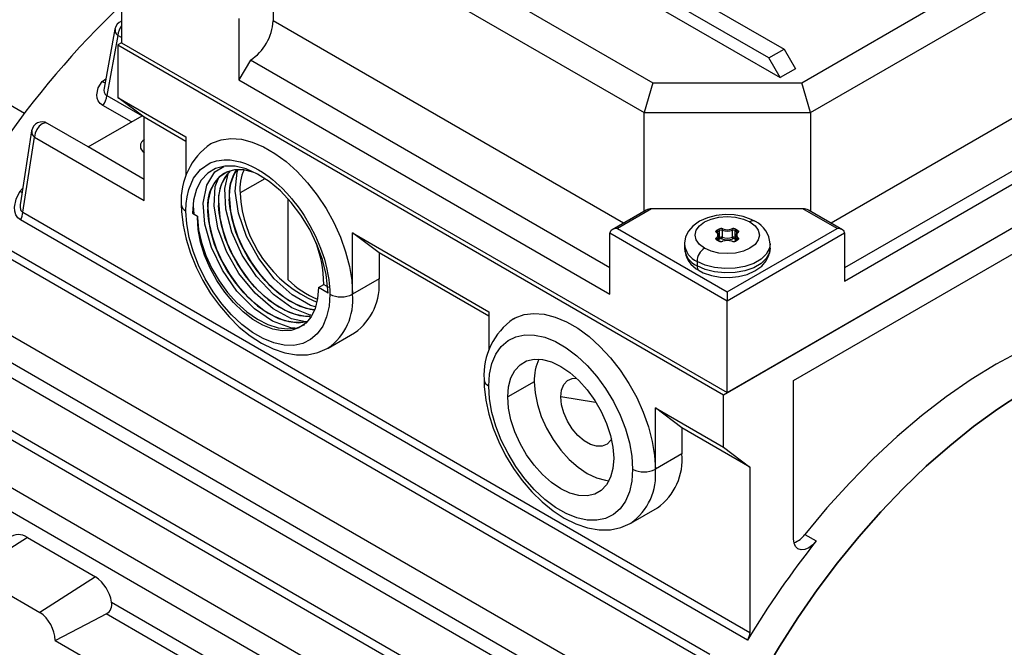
# Model space of a CAD drawing. Header units: inches. Extents: x 0 to 33, y 0 to 25.5.
# Tile 16 of 18: x 24.1 to 27.7, y 19.3 to 21.6. Entities that reach past the tile are written whole.
import ezdxf

# ---------------------------------------------------------------- set-up
doc = ezdxf.new("R2010")
doc.units = ezdxf.units.IN
doc.header["$LTSCALE"] = 3
doc.header["$MEASUREMENT"] = 0

msp = doc.modelspace()

# ---------------------------------------------------------------- linework, layer by layer
for p, q in [((25.0275, 22.5688), (26.9205, 21.4759)), ((26.8648, 21.4438), (24.9718, 22.5366)), ((25.1201, 22.4028), (26.9066, 21.3715)), ((25.1201, 22.1135), (26.4381, 21.3526)), ((25.0414, 22.0304), (26.4055, 21.2429)), ((26.9853, 21.3526), (28.1363, 22.0171)), ((27.0179, 21.2429), (28.215, 21.9339)), ((24.4846, 21.8375), (24.4846, 21.4999)), ((25.0414, 21.6607), (25.0414, 21.5803)), ((24.9161, 21.5884), (24.9161, 21.3633)), ((26.3301, 20.8363), (25.0414, 21.5803)), ((24.4601, 21.5499), (24.4198, 21.3328)), ((24.471, 21.5265), (24.4301, 21.3063)), ((24.4846, 21.5186), (24.471, 21.5265)), ((24.4846, 21.4999), (24.4707, 21.4919)), ((24.4707, 21.4919), (24.4707, 21.299)), ((24.4707, 21.4919), (26.6978, 20.2062)), ((24.4846, 21.4999), (26.7117, 20.2142)), ((26.8648, 21.4438), (26.9205, 21.4759)), ((26.9205, 21.4759), (26.9623, 21.4036)), ((28.215, 21.4839), (27.0933, 20.8363)), ((24.9579, 21.4357), (24.9161, 21.3633)), ((26.2802, 20.6723), (24.9579, 21.4357)), ((26.9066, 21.3715), (26.8648, 21.4438)), ((26.6978, 20.2062), (28.7857, 21.4115)), ((26.7117, 20.2142), (28.7718, 21.4035)), ((26.9623, 21.4036), (26.9066, 21.3715)), ((23.88, 21.3814), (24.1276, 21.2414)), ((24.4135, 21.3569), (24.4263, 21.3675)), ((24.9161, 21.3633), (26.2802, 20.5758)), ((26.4381, 21.3526), (26.4055, 21.2429)), ((26.4381, 21.3526), (26.9853, 21.3526)), ((27.0179, 21.2429), (26.9853, 21.3526)), ((28.2985, 21.3392), (27.1432, 20.6723)), ((24.4301, 21.3063), (24.56, 21.2313)), ((24.4707, 21.299), (24.7212, 21.1544)), ((24.5681, 21.2258), (24.4707, 21.299)), ((27.1432, 20.6241), (28.3403, 21.3151)), ((24.5207, 21.2086), (24.4153, 21.2694)), ((24.3615, 21.1167), (24.5605, 21.2315)), ((24.5681, 20.9205), (24.5681, 21.2258)), ((24.7212, 21.1374), (24.5681, 21.2258)), ((26.4055, 21.2429), (27.0179, 21.2429)), ((26.4055, 20.8799), (26.4055, 21.2429)), ((27.0179, 21.2429), (27.0179, 20.8799)), ((24.3621, 21.117), (24.2123, 21.2035)), ((24.1537, 21.1758), (24.1122, 20.9118)), ((24.1212, 20.8769), (24.1647, 21.1533)), ((24.1647, 21.1533), (24.5681, 20.9205)), ((24.7212, 21.1544), (24.7212, 21.0141)), ((26.9553, 20.2584), (28.5282, 21.1664)), ((24.5681, 20.9974), (24.3615, 21.1167)), ((25.011, 21.0002), (24.9199, 20.9476)), ((24.1108, 20.953), (24.1205, 20.9647)), ((24.1126, 20.9117), (24.1114, 20.9056)), ((24.7476, 20.8991), (24.7496, 20.8711)), ((24.8414, 20.9022), (24.8416, 20.9024)), ((24.8806, 20.9249), (24.8809, 20.9251)), ((25.0971, 20.6288), (25.0971, 20.9252)), ((24.1212, 20.8769), (26.7952, 19.3332)), ((24.7455, 20.8736), (24.7631, 20.863)), ((24.7631, 20.863), (24.763, 20.857)), ((24.8021, 20.8796), (24.8024, 20.8797)), ((26.4136, 20.8846), (26.2884, 20.8122)), ((26.4333, 20.8893), (26.3081, 20.8169)), ((26.9901, 20.8893), (26.4333, 20.8893)), ((27.1154, 20.8169), (26.9901, 20.8893)), ((27.1351, 20.8122), (27.0098, 20.8846)), ((26.7865, 19.3048), (24.1125, 20.8484)), ((25.3337, 20.8008), (25.8348, 20.5115)), ((25.3337, 20.5758), (25.3337, 20.8008)), ((25.4311, 20.7276), (25.3337, 20.8008)), ((26.2802, 20.8009), (26.7117, 20.5518)), ((26.2802, 20.5758), (26.2802, 20.8009)), ((26.3081, 20.8169), (26.7117, 20.5839)), ((26.6736, 20.811), (26.6802, 20.8149)), ((26.6764, 20.8062), (26.683, 20.81)), ((26.6764, 20.7996), (26.6764, 20.8062)), ((26.6812, 20.7717), (26.6812, 20.7896)), ((26.683, 20.7843), (26.6812, 20.7832)), ((26.683, 20.7843), (26.683, 20.81)), ((26.693, 20.8106), (26.693, 20.7849)), ((26.7117, 20.5839), (27.1154, 20.8169)), ((26.7117, 20.5518), (27.1432, 20.8009)), ((26.7304, 20.7849), (26.7304, 20.8106)), ((26.7404, 20.81), (26.747, 20.8062)), ((26.7404, 20.7843), (26.7404, 20.81)), ((26.7423, 20.7832), (26.7404, 20.7843)), ((26.7423, 20.7896), (26.7423, 20.7717)), ((26.7432, 20.8149), (26.7498, 20.811)), ((26.747, 20.7996), (26.747, 20.8062)), ((27.1432, 20.8009), (27.1432, 20.6241)), ((24.0553, 20.7494), (26.6473, 19.2531)), ((26.5542, 20.7607), (26.5542, 20.7446)), ((26.6802, 20.7708), (26.6736, 20.7747)), ((26.6754, 20.7788), (26.6754, 20.775)), ((26.6822, 20.771), (26.6756, 20.7749)), ((26.6858, 20.7795), (26.6812, 20.7768)), ((26.7423, 20.7768), (26.7376, 20.7795)), ((26.7479, 20.7749), (26.7412, 20.771)), ((26.7498, 20.7747), (26.7432, 20.7708)), ((26.748, 20.775), (26.748, 20.7788)), ((26.8692, 20.7446), (26.8692, 20.7607)), ((26.627, 19.2314), (24.0351, 20.7277)), ((25.4311, 20.7276), (25.4311, 20.632)), ((25.8348, 20.4946), (25.4311, 20.7276)), ((26.6004, 20.6964), (26.6004, 20.6803)), ((25.2084, 20.5999), (25.2279, 20.6111)), ((25.2279, 20.6111), (25.2454, 20.601)), ((25.4311, 20.632), (25.3337, 20.5758)), ((26.1587, 19.0677), (23.5574, 20.5695)), ((25.2446, 20.579), (25.2084, 20.5999)), ((26.7117, 20.5839), (26.7117, 20.5518)), ((26.7117, 20.2142), (26.7117, 20.5518)), ((25.8348, 20.5115), (25.8348, 20.3713)), ((23.9766, 20.4833), (26.2037, 19.1976)), ((26.0399, 18.9423), (23.4509, 20.4369)), ((25.244, 20.3775), (25.3414, 20.4337)), ((23.4713, 20.3918), (26.0603, 18.8972)), ((23.9404, 20.4039), (26.1606, 19.1222)), ((26.0018, 20.2543), (25.9044, 20.1981)), ((26.9553, 19.6762), (26.9553, 20.2584)), ((26.6978, 20.0133), (26.6978, 20.2062)), ((26.2272, 20.1783), (26.0993, 20.1981)), ((26.4472, 20.1579), (26.6978, 20.0133)), ((26.4472, 19.9329), (26.4472, 20.1579)), ((26.5447, 20.0848), (26.4472, 20.1579)), ((26.7952, 19.9401), (26.5447, 20.0848)), ((26.5447, 20.0848), (26.5447, 19.9892)), ((23.7983, 20.0267), (26.0254, 18.741)), ((26.5447, 19.9892), (26.4472, 19.9329)), ((26.6978, 20.0133), (26.7952, 19.9401)), ((23.7758, 19.9518), (25.9877, 18.675)), ((26.7952, 19.9401), (26.7952, 19.3332)), ((26.3575, 19.7346), (26.455, 19.7909)), ((24.138, 19.6817), (23.9332, 19.5511)), ((24.138, 19.6817), (24.3885, 19.5371)), ((26.9973, 19.6931), (27.0391, 19.669)), ((23.9332, 19.5511), (24.1837, 19.4065)), ((24.3885, 19.5371), (24.1837, 19.4065)), ((24.4474, 19.4446), (25.586, 18.7873)), ((25.5417, 18.7579), (24.4282, 19.4007)), ((24.24, 19.3034), (25.3849, 18.6424))]:
    msp.add_line(p, q)
at = {"flags": 128}
for points in [[(24.4153, 21.2694), (24.4058, 21.2766), (24.3987, 21.2858), (24.3943, 21.2966), (24.3929, 21.3086), (24.3984, 21.3336), (24.4135, 21.3569)], [(24.2123, 21.2035), (24.2032, 21.2053), (24.1926, 21.2016), (24.1819, 21.193), (24.1729, 21.1808), (24.1669, 21.1669), (24.1647, 21.1533)], [(24.8117, 21.128), (24.8184, 21.1316), (24.8509, 21.1434), (24.8866, 21.1478), (24.9249, 21.1449), (24.9652, 21.1347), (25.0066, 21.1174), (25.0484, 21.0933), (25.0898, 21.0628), (25.13, 21.0265), (25.1683, 20.9852), (25.2041, 20.9395), (25.2365, 20.8903), (25.265, 20.8386), (25.2891, 20.7852), (25.3083, 20.7313), (25.3223, 20.6777), (25.3308, 20.6256), (25.3337, 20.5758)], [(24.7212, 20.8811), (24.7224, 20.9093), (24.7255, 20.9331), (24.7318, 20.9605), (24.7492, 21.0016), (24.7741, 21.0338), (24.8103, 21.0582), (24.8338, 21.0661), (24.8613, 21.0697), (24.8727, 21.0698), (24.8843, 21.069), (24.8962, 21.0675), (24.9083, 21.0651), (24.9206, 21.062), (24.9212, 21.0619), (24.9253, 21.0606), (24.9404, 21.0555), (24.9516, 21.051), (24.9627, 21.046), (24.9742, 21.0402), (24.9857, 21.0338), (24.9876, 21.0327), (25.0022, 21.0237), (25.0151, 21.015), (25.0267, 21.0065), (25.0388, 20.997), (25.0508, 20.9869), (25.0525, 20.9853), (25.0745, 20.9649), (25.0922, 20.9465), (25.1102, 20.9261), (25.1168, 20.9181), (25.1232, 20.9099), (25.1296, 20.9016), (25.1359, 20.8932), (25.1372, 20.8913), (25.148, 20.8759), (25.1556, 20.8644), (25.1771, 20.8286), (25.1973, 20.7895), (25.2161, 20.7454), (25.23, 20.7045), (25.2396, 20.6674), (25.2434, 20.6484), (25.2464, 20.6297), (25.2481, 20.6149), (25.2498, 20.5916), (25.2502, 20.5758)], [(25.2446, 20.579), (25.2372, 20.6479), (25.2233, 20.7032), (25.2027, 20.7589), (25.1761, 20.8136), (25.1441, 20.8656), (25.1078, 20.9132), (25.0682, 20.9552), (25.0268, 20.99), (24.9845, 21.0172), (24.9423, 21.036), (24.9016, 21.0457), (24.8642, 21.0461), (24.8304, 21.0375), (24.8012, 21.02), (24.7775, 20.9942), (24.7602, 20.9611), (24.7494, 20.9216), (24.7455, 20.8736)], [(25.1212, 20.4515), (25.1074, 20.4517), (25.04, 20.4764), (24.9726, 20.5222), (24.9085, 20.5871), (24.8551, 20.6637), (24.8148, 20.7476), (24.7905, 20.8329), (24.7848, 20.9102), (24.7974, 20.9764), (24.8277, 21.0252), (24.8608, 21.0452)], [(24.8021, 20.8796), (24.8043, 20.9203), (24.8126, 20.9563), (24.8269, 20.9863), (24.8467, 21.0096), (24.8715, 21.0255), (24.9005, 21.0336), (24.9329, 21.0335), (24.9653, 21.0258)], [(25.1605, 20.4742), (25.109, 20.4855), (25.0416, 20.522), (24.9751, 20.5792), (24.9162, 20.6517), (24.8701, 20.7325), (24.8382, 20.8185), (24.8243, 20.9002), (24.8288, 20.9716), (24.8417, 21.0041)], [(25.1808, 20.4986), (25.178, 20.4988), (25.1106, 20.526), (25.0431, 20.5743), (24.98, 20.6411), (24.9282, 20.7186), (24.8895, 20.8032), (24.8674, 20.888), (24.8638, 20.9641), (24.8775, 21.0235)], [(25.1978, 20.5293), (25.1795, 20.534), (25.1121, 20.5731), (25.046, 20.6325), (24.9886, 20.7063), (24.944, 20.7879), (24.9141, 20.8739), (24.9024, 20.9545), (24.9091, 21.0246), (24.9131, 21.0336)], [(24.1125, 20.8484), (24.1026, 20.8566), (24.0956, 20.8678), (24.0918, 20.8808), (24.091, 20.8956), (24.0971, 20.9251), (24.1108, 20.953)], [(24.1186, 20.9487), (24.1152, 20.9505), (24.1108, 20.953)], [(24.1114, 20.9056), (24.1113, 20.8957), (24.1128, 20.8872), (24.1143, 20.8836), (24.1162, 20.8807), (24.1185, 20.8784), (24.1212, 20.8769)], [(24.7039, 20.9052), (24.7047, 20.879), (24.7105, 20.829), (24.7215, 20.7778), (24.7375, 20.7264), (24.7582, 20.6755), (24.7831, 20.6259), (24.812, 20.5784), (24.8443, 20.5336), (24.8796, 20.4922), (24.9174, 20.455), (24.9573, 20.4226), (24.9988, 20.3955), (25.0414, 20.3744), (25.0845, 20.36), (25.1272, 20.3528), (25.1682, 20.3532), (25.2063, 20.361), (25.2406, 20.3756), (25.2429, 20.3772)], [(25.1784, 20.4946), (25.1609, 20.494), (25.124, 20.501), (25.0858, 20.516), (25.0473, 20.5385), (25.0094, 20.5678), (24.9733, 20.603), (24.9401, 20.6432), (24.9105, 20.6873), (24.8854, 20.7338), (24.8655, 20.7816), (24.8513, 20.8291), (24.8432, 20.8752), (24.8414, 20.9022)], [(24.8416, 20.9024), (24.8459, 20.858), (24.8563, 20.8112), (24.8728, 20.7634), (24.8947, 20.716), (24.9216, 20.6702), (24.9527, 20.6275), (24.9872, 20.589), (25.024, 20.5559), (25.0623, 20.5292), (25.1008, 20.5095), (25.1386, 20.4976), (25.1747, 20.4936), (25.178, 20.4941)], [(25.1926, 20.5181), (25.1633, 20.5237), (25.125, 20.5387), (25.0865, 20.5611), (25.0487, 20.5904), (25.0126, 20.6257), (24.9793, 20.6659), (24.9497, 20.7099), (24.9247, 20.7565), (24.9047, 20.8042), (24.8906, 20.8518), (24.8825, 20.8978), (24.8806, 20.9249)], [(24.8809, 20.9251), (24.8851, 20.8806), (24.8956, 20.8339), (24.912, 20.7861), (24.934, 20.7386), (24.9609, 20.6929), (24.9919, 20.6501), (25.0264, 20.6117), (25.0633, 20.5786), (25.1015, 20.5519), (25.1401, 20.5322), (25.1779, 20.5202), (25.1928, 20.5186)], [(25.2502, 20.5758), (25.2472, 20.5319), (25.2384, 20.4925), (25.224, 20.4584), (25.2042, 20.4302), (25.1796, 20.4088), (25.1506, 20.3945), (25.1179, 20.3876), (25.0823, 20.3884), (25.0446, 20.3967), (25.0055, 20.4125), (24.9659, 20.4353), (24.9269, 20.4647), (24.8891, 20.4999), (24.8535, 20.5403), (24.8208, 20.5849), (24.7918, 20.6326), (24.7672, 20.6825), (24.7474, 20.7335), (24.733, 20.7843), (24.7242, 20.8339), (24.7212, 20.8811)], [(25.2084, 20.5999), (25.2054, 20.5593), (25.1964, 20.5233), (25.1816, 20.493), (25.1615, 20.469), (25.1365, 20.4521), (25.1075, 20.4428), (25.0752, 20.4413), (25.0404, 20.4476), (25.0041, 20.4615), (24.9673, 20.4827), (24.931, 20.5107), (24.8962, 20.5446), (24.8639, 20.5835), (24.8349, 20.6263), (24.81, 20.6719), (24.7898, 20.7191), (24.7751, 20.7665), (24.766, 20.8129), (24.763, 20.857)], [(24.7631, 20.8571), (24.7673, 20.8127), (24.7778, 20.7659), (24.7943, 20.7181), (24.8162, 20.6706), (24.8431, 20.6249), (24.8742, 20.5821), (24.9086, 20.5437), (24.9455, 20.5106), (24.9837, 20.4839), (25.0223, 20.4642), (25.0601, 20.4523), (25.0962, 20.4483), (25.1295, 20.4526), (25.158, 20.4644)], [(25.1669, 20.4757), (25.1561, 20.4725), (25.1216, 20.4714), (25.0848, 20.4784), (25.0465, 20.4934), (25.008, 20.5158), (24.9702, 20.5451), (24.9341, 20.5803), (24.9008, 20.6206), (24.8712, 20.6646), (24.8462, 20.7112), (24.8262, 20.7589), (24.8121, 20.8065), (24.8039, 20.8525), (24.8021, 20.8796)], [(24.8024, 20.8797), (24.8066, 20.8353), (24.8171, 20.7885), (24.8335, 20.7408), (24.8555, 20.6933), (24.8823, 20.6475), (24.9134, 20.6048), (24.9479, 20.5664), (24.9848, 20.5333), (25.023, 20.5065), (25.0615, 20.4868), (25.0994, 20.4749), (25.1355, 20.471), (25.1665, 20.475)], [(26.8149, 20.843), (26.7998, 20.8507), (26.7699, 20.861), (26.7374, 20.8669), (26.7039, 20.8681), (26.6707, 20.8647), (26.639, 20.8567), (26.6101, 20.8439), (26.5852, 20.8261), (26.5687, 20.807), (26.5584, 20.786), (26.5543, 20.7638), (26.5546, 20.7607)], [(26.6282, 20.7446), (26.6094, 20.7588), (26.5976, 20.7752), (26.5936, 20.7929), (26.5976, 20.8105), (26.6094, 20.8269), (26.6282, 20.8411), (26.6527, 20.8519), (26.6811, 20.8587), (26.7117, 20.861), (26.7423, 20.8587), (26.7708, 20.8519), (26.7952, 20.8411)], [(26.7952, 20.8411), (26.814, 20.8269), (26.8258, 20.8105), (26.8298, 20.7929), (26.8258, 20.7752), (26.814, 20.7588), (26.7952, 20.7446), (26.7708, 20.7338), (26.7423, 20.727), (26.7117, 20.7247), (26.6811, 20.727), (26.6527, 20.7338), (26.6282, 20.7446)], [(26.6722, 20.8024), (26.6712, 20.8034), (26.6705, 20.8045), (26.6702, 20.8057), (26.6702, 20.8069), (26.6706, 20.808), (26.6713, 20.8091), (26.6723, 20.8101), (26.6736, 20.811)], [(26.6736, 20.7747), (26.6723, 20.7756), (26.6713, 20.7766), (26.6706, 20.7777), (26.6702, 20.7789), (26.6702, 20.78), (26.6705, 20.7812), (26.6712, 20.7823), (26.6722, 20.7833)], [(26.6747, 20.8022), (26.6741, 20.8029), (26.6741, 20.803)], [(26.7498, 20.811), (26.7511, 20.8101), (26.7522, 20.8091), (26.7529, 20.808), (26.7532, 20.8069), (26.7533, 20.8057), (26.7529, 20.8045), (26.7523, 20.8034), (26.7513, 20.8024)], [(26.7513, 20.7833), (26.7523, 20.7823), (26.7529, 20.7812), (26.7533, 20.78), (26.7532, 20.7789), (26.7529, 20.7777), (26.7522, 20.7766), (26.7511, 20.7756), (26.7498, 20.7747)], [(26.8692, 20.7607), (26.8666, 20.7443), (26.8553, 20.7234), (26.8357, 20.7046), (26.8088, 20.6891), (26.7763, 20.6778), (26.7401, 20.6713), (26.7022, 20.67), (26.6649, 20.6739), (26.6302, 20.6829), (26.6004, 20.6964)], [(26.8692, 20.7446), (26.8666, 20.7282), (26.8553, 20.7073), (26.8357, 20.6886), (26.8088, 20.6731), (26.7763, 20.6617), (26.7401, 20.6552), (26.7022, 20.6539), (26.6649, 20.6578), (26.6302, 20.6668), (26.6004, 20.6803)], [(26.6085, 20.6623), (26.6236, 20.6547), (26.6536, 20.6443), (26.686, 20.6384), (26.7195, 20.6372), (26.7528, 20.6406), (26.7844, 20.6486), (26.8134, 20.6614), (26.8383, 20.6793), (26.8547, 20.6983), (26.865, 20.7193), (26.8691, 20.7415), (26.8688, 20.7446)], [(25.9252, 20.4852), (25.932, 20.4888), (25.9644, 20.5005), (26.0001, 20.505), (26.0385, 20.5021), (26.0787, 20.4919), (26.1201, 20.4746), (26.1619, 20.4504), (26.2033, 20.42), (26.2436, 20.3837), (26.2819, 20.3423), (26.3176, 20.2966), (26.35, 20.2475), (26.3786, 20.1957), (26.4027, 20.1424), (26.4219, 20.0884), (26.4359, 20.0349), (26.4444, 19.9827), (26.4472, 19.9329)], [(28.4027, 20.5044), (28.3217, 20.5083), (28.238, 20.5043), (28.152, 20.4924), (28.064, 20.4728), (27.9744, 20.4455), (27.8836, 20.4106), (27.792, 20.3682), (27.7, 20.3186), (27.608, 20.262), (27.5164, 20.1986), (27.4256, 20.1287), (27.336, 20.0525), (27.248, 19.9706), (27.162, 19.8831), (27.0783, 19.7905), (26.9973, 19.6931)], [(25.8348, 20.2383), (25.8377, 20.2821), (25.8465, 20.3215), (25.861, 20.3557), (25.8807, 20.3838), (25.9054, 20.4052), (25.9344, 20.4196), (25.967, 20.4264), (26.0026, 20.4257), (26.0404, 20.4173), (26.0795, 20.4015), (26.119, 20.3787), (26.1581, 20.3494), (26.1959, 20.3141), (26.2315, 20.2737), (26.2642, 20.2292), (26.2931, 20.1814), (26.3178, 20.1315), (26.3375, 20.0805), (26.352, 20.0297), (26.3608, 19.9801), (26.3637, 19.9329)], [(25.9044, 20.1981), (25.9073, 20.2355), (25.9161, 20.2683), (25.9305, 20.2955), (25.95, 20.3164), (25.974, 20.3303), (26.0018, 20.3367), (26.0326, 20.3355), (26.0654, 20.3267), (26.0993, 20.3106), (26.1331, 20.2877), (26.1659, 20.2586), (26.1967, 20.2242), (26.2245, 20.1857), (26.2485, 20.1441), (26.268, 20.1007), (26.2824, 20.0568), (26.2912, 20.0139), (26.2941, 19.9731)], [(25.8175, 20.2624), (25.8183, 20.2362), (25.824, 20.1861), (25.835, 20.135), (25.851, 20.0836), (25.8717, 20.0327), (25.8967, 19.9831), (25.9255, 19.9355), (25.9578, 19.8907), (25.9931, 19.8494), (26.031, 19.8122), (26.0709, 19.7797), (26.1124, 19.7527), (26.155, 19.7316), (26.1981, 19.7171), (26.2407, 19.71), (26.2818, 19.7104), (26.3199, 19.7182), (26.3542, 19.7328), (26.3565, 19.7343)], [(26.0018, 20.2543), (26.0048, 20.2136), (26.0136, 20.1706), (26.0279, 20.1267), (26.0474, 20.0834), (26.0714, 20.0418), (26.0993, 20.0032), (26.13, 19.9689), (26.1629, 19.9398), (26.1967, 19.9168), (26.2305, 19.9007), (26.2633, 19.8919), (26.2769, 19.8905)], [(26.0993, 20.1981), (26.1021, 20.2234), (26.1104, 20.2439), (26.1238, 20.2586), (26.1413, 20.2664), (26.1566, 20.2675)], [(26.3637, 19.9329), (26.3608, 19.8891), (26.352, 19.8497), (26.3375, 19.8155), (26.3178, 19.7874), (26.2931, 19.7659), (26.2642, 19.7516), (26.2315, 19.7448), (26.1959, 19.7455), (26.1581, 19.7539), (26.119, 19.7696), (26.0795, 19.7925), (26.0404, 19.8218), (26.0026, 19.8571), (25.967, 19.8974), (25.9344, 19.942), (25.9054, 19.9898), (25.8807, 20.0397), (25.861, 20.0906), (25.8465, 20.1415), (25.8377, 20.191), (25.8348, 20.2383)], [(26.7829, 19.0678), (26.8393, 19.1719), (26.9034, 19.2806), (26.9713, 19.3866), (27.0428, 19.4895), (27.1176, 19.5889), (27.1954, 19.6843), (27.2758, 19.7754), (27.3585, 19.8618), (27.4431, 19.9432), (27.5295, 20.0191), (27.617, 20.0894), (27.7055, 20.1537), (27.7946, 20.2117)], [(27.7946, 20.2117), (27.7055, 20.1537), (27.617, 20.0894), (27.5295, 20.0191), (27.4431, 19.9432), (27.3585, 19.8618), (27.2758, 19.7754), (27.1954, 19.6843), (27.1176, 19.5889), (27.0428, 19.4895), (26.9713, 19.3866), (26.9034, 19.2806), (26.8393, 19.1719), (26.7829, 19.0678)], [(26.2941, 19.9731), (26.2912, 19.9357), (26.2824, 19.9029), (26.268, 19.8756), (26.2485, 19.8548), (26.2245, 19.8409), (26.1967, 19.8345), (26.1659, 19.8357), (26.1331, 19.8444), (26.0993, 19.8606), (26.0654, 19.8835), (26.0326, 19.9126), (26.0018, 19.947), (25.974, 19.9855), (25.95, 20.0271), (25.9305, 20.0705), (25.9161, 20.1143), (25.9073, 20.1573), (25.9044, 20.1981)], [(26.2855, 20.0443), (26.283, 20.0397), (26.2696, 20.0251), (26.252, 20.0173), (26.2312, 20.0167), (26.2084, 20.0234), (26.185, 20.0369), (26.1621, 20.0566), (26.1413, 20.0812), (26.1238, 20.1093), (26.1104, 20.1394), (26.1021, 20.1695), (26.0993, 20.1981)], [(27.0391, 19.669), (27.0257, 19.6547), (27.0112, 19.6441), (26.9968, 19.6379), (26.9833, 19.6365), (26.9717, 19.6401), (26.9628, 19.6483), (26.9572, 19.6606), (26.9553, 19.6762)], [(24.24, 19.3034), (24.3831, 19.3774), (24.4282, 19.4007)]]:
    msp.add_lwpolyline(points, dxfattribs=at)
for centre, radius, start, end in [((26.7362, 19.2652), 3.2722, 133.4785, 158.0796), ((24.4988, 21.5425), 0.0394, 111.1488, 169.3674), ((24.8601, 21.5886), 0.1815, 302.6055, 357.3945), ((24.481, 21.5447), 0.0208, 166.0374, 241.1986), ((24.532, 21.5234), 0.0611, 140.8519, 177.1478), ((24.4367, 21.3949), 0.0445, 238.4542, 253.2409), ((24.4386, 21.3244), 0.02, 155.3845, 244.7968), ((24.3694, 21.3091), 0.0607, 319.1307, 357.2964), ((24.1926, 21.1694), 0.0394, 60.0027, 170.6774), ((24.1743, 21.1713), 0.0204, 167.7259, 241.9333), ((24.5808, 21.1201), 0.0272, 117.731, 242.269), ((24.9545, 20.9212), 0.251, 124.5823, 183.654), ((24.942, 20.9035), 0.1416, 124.0068, 189.6744), ((25, 20.9203), 0.1596, 142.5574, 186.4842), ((24.9974, 20.921), 0.1569, 136.5273, 186.7968), ((25.0429, 20.943), 0.1633, 146.2959, 186.3586), ((25.0505, 20.9402), 0.1703, 146.7611, 185.1107), ((25.0899, 20.9624), 0.1706, 155.5425, 184.9948), ((25.3819, 20.9728), 0.4627, 183.1306, 246.913), ((24.7335, 20.9082), 0.0297, 185.7104, 245.624), ((24.064, 20.8789), 0.0573, 327.8836, 357.9555), ((26.8068, 20.825), 0.0198, 65.7086, 125.6162), ((26.7704, 20.7551), 0.0986, 3.2608, 63.1366), ((26.6733, 20.8002), 0.00245, 53.2417, 116.6825), ((26.6654, 20.7929), 0.0117, 305.3245, 54.6755), ((26.6702, 20.7785), 0.00523, 4.0302, 68.0316), ((26.6703, 20.8059), 0.00605, 2.6055, 57.3945), ((26.678, 20.8026), 0.00396, 114.3666, 174.6472), ((26.6733, 20.8006), 0.00217, 356.9308, 47.4563), ((26.6678, 20.7896), 0.0132, 305.3245, 54.6755), ((26.6887, 20.7984), 0.0185, 69.2744, 117.0775), ((26.677, 20.8098), 0.00605, 2.6055, 57.3945), ((26.6886, 20.7991), 0.0123, 69.2744, 117.0775), ((26.6886, 20.7733), 0.0123, 69.2744, 117.0775), ((26.6891, 20.7846), 0.00605, 182.6055, 237.3945), ((26.6856, 20.785), 0.0074, 314.602, 358.6675), ((26.7004, 20.8104), 0.0074, 134.602, 178.6675), ((26.7117, 20.8614), 0.0541, 249.7652, 290.2348), ((26.7117, 20.8357), 0.0541, 249.7652, 290.2348), ((26.7117, 20.8605), 0.0478, 249.7652, 290.2348), ((26.7348, 20.7984), 0.0185, 62.9225, 110.7256), ((26.723, 20.8104), 0.0074, 1.3325, 45.398), ((26.7348, 20.7991), 0.0123, 62.9225, 110.7256), ((26.7348, 20.7733), 0.0123, 62.9225, 110.7256), ((26.7378, 20.785), 0.0074, 181.3325, 225.398), ((26.7344, 20.7846), 0.00605, 302.6055, 357.3945), ((26.7465, 20.8098), 0.00605, 122.6055, 177.3945), ((26.7557, 20.7896), 0.0132, 125.3245, 234.6755), ((26.758, 20.7929), 0.0117, 125.3245, 234.6755), ((26.7531, 20.8059), 0.00605, 122.6055, 177.3945), ((26.7455, 20.8027), 0.00387, 5.0513, 66.4458), ((26.7502, 20.8006), 0.00216, 131.2782, 183.1264), ((26.7532, 20.7785), 0.00523, 111.9684, 175.9698), ((26.7481, 20.8033), 0.00129, 298.6666, 346.7499), ((26.7502, 20.8002), 0.00246, 63.4071, 125.5608), ((24.816, 20.6133), 0.4119, 359.697, 23.2998), ((26.6304, 20.7666), 0.0764, 184.4821, 246.8595), ((26.6748, 20.7731), 0.00198, 65.686, 125.6182), ((26.6774, 20.7761), 0.00335, 126.6491, 177.7065), ((26.6763, 20.7771), 0.00238, 201.4155, 252.0703), ((26.6814, 20.7692), 0.00198, 66.0246, 125.5886), ((26.6887, 20.7873), 0.0185, 242.9225, 290.7256), ((26.6886, 20.7836), 0.0141, 242.9798, 291.3618), ((26.6886, 20.7741), 0.00612, 69.0974, 117.2545), ((26.7117, 20.8365), 0.0605, 249.7652, 290.2348), ((26.6941, 20.7691), 0.00144, 41.082, 103.9503), ((26.7117, 20.7252), 0.0478, 69.7652, 110.2348), ((26.7348, 20.7873), 0.0185, 249.2744, 297.0775), ((26.7293, 20.7691), 0.00145, 76.7801, 138.82), ((26.7348, 20.784), 0.0145, 249.2336, 296.4248), ((26.7348, 20.7741), 0.00612, 62.7565, 110.8916), ((26.742, 20.7692), 0.00198, 54.4037, 114.0629), ((26.7471, 20.7772), 0.00243, 288.611, 338.7763), ((26.7487, 20.7731), 0.00198, 54.3818, 114.314), ((26.746, 20.7761), 0.00336, 2.8929, 53.315), ((26.6304, 20.7506), 0.0764, 184.4583, 246.8619), ((26.6531, 20.7503), 0.0986, 183.2608, 243.1366), ((26.6608, 20.6937), 0.0605, 122.6055, 177.3945), ((26.6191, 20.678), 0.0189, 172.7422, 235.9628), ((25.3266, 20.8587), 0.3249, 225.05, 248.0327), ((25.2148, 20.6104), 0.2174, 305.6209, 5.6913), ((25.1177, 20.5541), 0.2171, 305.3417, 5.7152), ((25.2919, 20.6563), 0.0908, 242.6097, 297.3903), ((26.068, 20.2784), 0.251, 124.5827, 183.654), ((26.1806, 20.2601), 0.1788, 154.544, 181.8525), ((25.8471, 20.2653), 0.0297, 185.7104, 245.624), ((26.3284, 19.9676), 0.2174, 305.6209, 5.6913), ((26.2312, 19.9113), 0.2171, 305.3417, 5.7152), ((26.4055, 20.0135), 0.0908, 242.6097, 297.3903), ((24.1055, 19.6373), 0.055, 53.8598, 129.2942), ((29.645, 17.5922), 3.3323, 141.4463, 149.0732), ((26.9258, 19.7458), 0.0888, 290.3684, 323.6244), ((24.3076, 19.4205), 0.1419, 9.7628, 55.2072), ((24.4078, 19.4358), 0.0406, 300.1375, 12.5371), ((24.1086, 19.2985), 0.1315, 2.1277, 55.1729), ((26.738, 19.3353), 0.0573, 327.8836, 357.9555)]:
    msp.add_arc(centre, radius, start, end)
for centre, start_param, end_param in [((26.4333, 20.8732), 1.570796, 2.356113), ((26.9901, 20.8732), 0.785479, 1.570796), ((26.3081, 20.8009), 1.570796, 3.141593), ((27.1154, 20.8009), 0, 1.570796)]:
    msp.add_ellipse(centre, major_axis=(0.0278, 0), ratio=0.577382, start_param=start_param, end_param=end_param)

doc.saveas('drawing.dxf')
